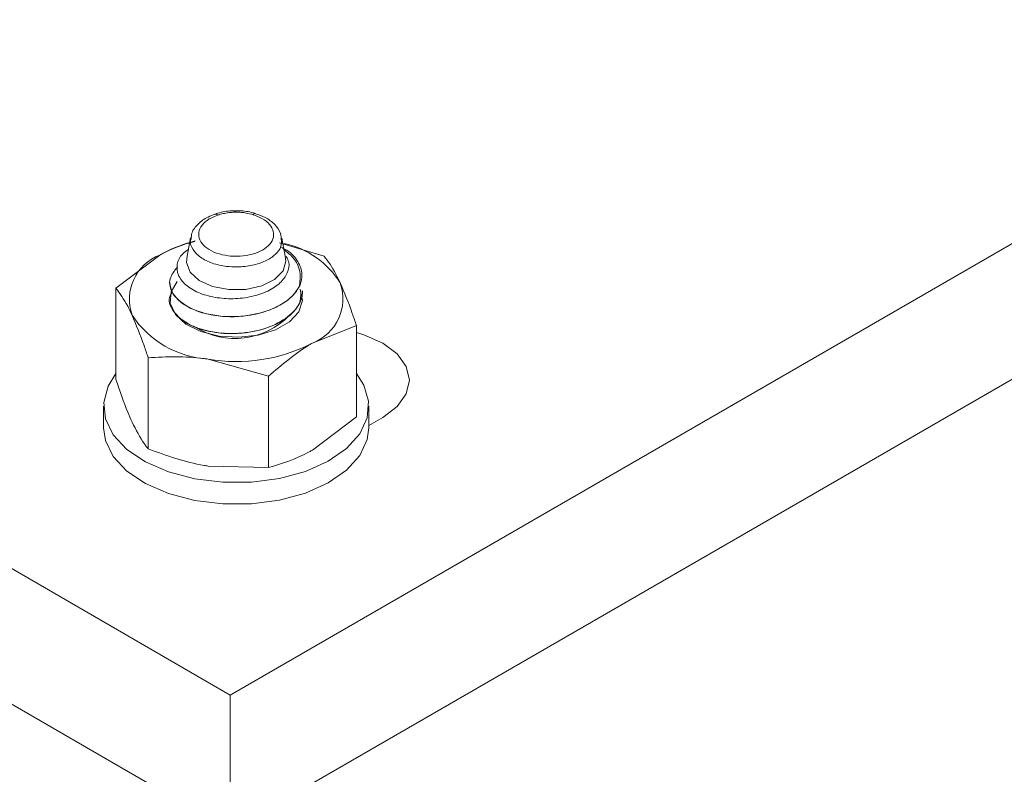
# Model space of a CAD drawing. Header units: millimetres. Extents: x 232 to 1296, y -47 to 1176.
# Tile 7 of 32: x 530 to 590, y 4 to 49. Entities that reach past the tile are written whole.
import ezdxf

# ---------------------------------------------------------------- set-up
doc = ezdxf.new("R2010")
doc.units = ezdxf.units.MM

msp = doc.modelspace()

# ---------------------------------------------------------------- linework, layer by layer
at = {"color": 7, "linetype": 'Continuous', "lineweight": 15}
for p, q in [((542.885, 8.379), (436.819, 69.609)), ((648.951, 69.609), (542.885, 8.379)), ((542.885, 0.213), (436.819, 61.444)), ((648.951, 61.444), (542.885, 0.213)), ((540.488, 35.941), (540.285, 34.84)), ((545.857, 35.642), (548.546, 34.85)), ((546.191, 34.843), (545.99, 35.938)), ((535.989, 32.907), (538.642, 34.913)), ((539.238, 33.262), (539.238, 33.254)), ((535.989, 27.405), (535.989, 32.907)), ((547.238, 32.743), (547.238, 32.751)), ((550.488, 30.664), (547.835, 29.607)), ((550.488, 25.162), (550.488, 30.664)), ((537.931, 23.219), (537.931, 28.722)), ((545.181, 27.601), (541.556, 28.635)), ((545.181, 22.098), (545.181, 27.601)), ((535.238, 25.809), (535.238, 24.503)), ((551.238, 24.503), (551.238, 25.809)), ((550.488, 25.162), (547.835, 23.156)), ((552.077, 25.115), (551.238, 24.631)), ((545.181, 22.098), (541.556, 22.185)), ((542.885, 8.379), (542.885, 0.213))]:
    msp.add_line(p, q, dxfattribs=at)
at = {"color": 7, "linetype": 'Continuous', "lineweight": 15, "flags": 128}
for points in [[(546.191, 34.843), (546.238, 34.538), (546.063, 33.954), (545.557, 33.438), (544.779, 33.051), (543.821, 32.839), (542.794, 32.825), (541.82, 33.011), (541.011, 33.377), (540.464, 33.878), (540.242, 34.457), (540.285, 34.84)], [(539.683, 33.318), (539.308, 32.689), (539.264, 32.001), (539.572, 31.336), (540.206, 30.754), (541.11, 30.305), (542.203, 30.029), (543.388, 29.952), (544.559, 30.08), (545.614, 30.402), (546.457, 30.889), (547.014, 31.497), (547.236, 32.174), (547.102, 32.858), (547.102, 32.858)], [(550.488, 30.244), (550.938, 30.11), (552.077, 29.605), (552.951, 28.948), (553.501, 28.182), (553.688, 27.36), (553.501, 26.538), (552.951, 25.773), (552.077, 25.115)], [(535.989, 27.762), (535.515, 27.013), (535.247, 26.027), (535.353, 25.03), (535.828, 24.07), (536.649, 23.191), (537.778, 22.434), (539.162, 21.835), (540.738, 21.422), (542.43, 21.215), (544.159, 21.222), (545.846, 21.443), (547.411, 21.869)], [(547.411, 21.869), (548.781, 22.479), (549.891, 23.244), (550.691, 24.13), (551.142, 25.094), (551.223, 26.092), (550.931, 27.076), (550.488, 27.762)], [(535.238, 24.503), (535.353, 23.723), (535.828, 22.763), (536.649, 21.884), (537.778, 21.128), (539.162, 20.529), (540.738, 20.116), (542.43, 19.908), (544.159, 19.915), (545.846, 20.137), (547.411, 20.562)], [(547.411, 20.562), (548.781, 21.172), (549.891, 21.938), (550.691, 22.824), (551.142, 23.788), (551.238, 24.503)]]:
    msp.add_lwpolyline(points, dxfattribs=at)
at = {"color": 7, "linetype": 'Continuous', "lineweight": 15}
for centre, radius, start, end in [((542.517, 28.009), 7.917, 102.91548, 119.29852), ((544.933, 30.328), 5.426, 32.35139, 77.14451), ((539.654, 32.241), 2.858, 110.74211, 199.46093), ((545.578, 33.832), 1.681, 330.32225, 334.52401), ((546.822, 32.279), 2.858, 290.74212, 19.46093), ((541.911, 34.558), 5.934, 213.43892, 266.56646), ((543.171, 34.427), 4.546, 237.81554, 316.3083), ((543.249, 38.468), 9.978, 260.22893, 297.35716)]:
    msp.add_arc(centre, radius, start, end, dxfattribs=at)
for points, knots in [([(543.171, 37.582), (543.107, 37.582), (542.753, 37.578), (542.329, 37.508), (542.024, 37.399), (541.969, 37.38)], [0, 0, 0, 0, 0.153069, 0.847173, 1, 1, 1, 1]), ([(543.178, 37.493), (543.082, 37.49), (542.861, 37.483), (542.533, 37.434), (542.282, 37.37), (542.156, 37.327), (542.129, 37.317)], [0, 0, 0, 0, 0.261201, 0.600248, 0.914316, 1, 1, 1, 1]), ([(544.399, 37.41), (544.319, 37.436), (543.988, 37.54), (543.555, 37.593), (543.223, 37.584), (543.171, 37.583)], [0, 0, 0, 0, 0.214789, 0.877706, 1, 1, 1, 1]), ([(543.178, 37.493), (543.178, 37.499), (543.178, 37.511), (543.176, 37.549), (543.173, 37.585), (543.171, 37.58), (543.171, 37.578)], [0, 0, 0, 0, 0.094382, 0.220028, 0.773433, 1, 1, 1, 1]), ([(544.256, 37.345), (544.12, 37.383), (543.892, 37.446), (543.543, 37.487), (543.319, 37.496), (543.198, 37.494), (543.178, 37.493)], [0, 0, 0, 0, 0.401298, 0.674876, 0.948414, 1, 1, 1, 1]), ([(544.4, 37.408), (544.39, 37.412), (544.359, 37.425), (544.311, 37.396), (544.273, 37.363), (544.26, 37.35), (544.256, 37.345)], [0, 0, 0, 0, 0.256861, 0.764998, 0.911813, 1, 1, 1, 1]), ([(541.967, 37.373), (541.821, 37.321), (541.422, 37.178), (540.919, 36.804), (540.552, 36.327), (540.526, 35.984), (540.516, 35.855)], [0, 0, 0, 0, 0.185132, 0.50751, 0.81388, 1, 1, 1, 1]), ([(542.129, 37.317), (542.003, 37.269), (541.659, 37.137), (541.318, 36.884), (541.049, 36.542), (540.934, 36.164), (541.064, 35.711), (541.446, 35.31), (542.033, 35.01), (542.683, 34.859), (543.366, 34.822), (544.047, 34.897), (544.711, 35.122), (545.21, 35.46), (545.492, 35.878), (545.523, 36.331), (545.291, 36.768), (544.851, 37.127), (544.442, 37.276), (544.256, 37.345)], [0, 0, 0, 0, 0.037686, 0.102527, 0.134593, 0.199414, 0.264525, 0.329266, 0.393141, 0.456137, 0.500097, 0.562774, 0.625458, 0.688084, 0.751245, 0.815307, 0.880156, 0.945262, 1, 1, 1, 1]), ([(541.966, 37.374), (541.979, 37.38), (542.014, 37.395), (542.069, 37.367), (542.111, 37.334), (542.124, 37.322), (542.129, 37.317)], [0, 0, 0, 0, 0.292953, 0.776951, 0.915327, 1, 1, 1, 1]), ([(545.956, 35.828), (545.951, 35.959), (545.94, 36.3), (545.582, 36.775), (545.059, 37.182), (544.601, 37.335), (544.399, 37.403)], [0, 0, 0, 0, 0.177724, 0.462415, 0.76182, 1, 1, 1, 1]), ([(538.642, 34.913), (538.705, 34.949), (539.423, 35.359), (540.126, 35.572), (540.767, 35.767)], [0, 0, 0, 0, 0.087701, 1, 1, 1, 1]), ([(546.263, 34.815), (546.32, 34.702), (546.481, 34.384), (546.36, 33.822), (545.932, 33.212), (545.17, 32.714), (544.182, 32.376), (543.062, 32.245), (541.932, 32.329), (540.921, 32.623), (540.143, 33.101), (539.685, 33.701), (539.633, 34.359), (539.867, 34.909), (540.237, 35.168), (540.361, 35.255)], [0, 0, 0, 0, 0.042474, 0.119718, 0.199131, 0.278856, 0.359786, 0.441975, 0.524458, 0.609095, 0.693687, 0.780228, 0.867298, 0.95537, 1, 1, 1, 1]), ([(545.939, 35.387), (546.063, 35.326), (546.526, 35.099), (547.005, 34.523), (547.28, 33.793), (547.152, 33.319), (547.095, 33.109)], [0, 0, 0, 0, 0.113831, 0.426847, 0.745237, 1, 1, 1, 1]), ([(547.038, 33), (547.082, 33.297), (547.171, 33.898), (546.804, 34.697), (546.309, 35.092), (546.117, 35.245)], [0, 0, 0, 0, 0.375732, 0.758704, 1, 1, 1, 1]), ([(549.517, 33.231), (549.429, 33.414), (549.1, 34.096), (548.78, 34.531), (548.546, 34.85)], [0, 0, 0, 0, 0.268634, 1, 1, 1, 1]), ([(547.038, 33), (546.941, 32.846), (546.634, 32.366), (545.65, 31.691), (544.047, 31.212), (542.184, 31.16), (540.42, 31.616), (539.354, 32.496), (539.106, 33.45), (539.517, 33.965), (539.704, 34.199)], [0, 0, 0, 0, 0.060926, 0.190842, 0.322939, 0.452772, 0.607446, 0.761249, 0.891416, 1, 1, 1, 1]), ([(536.96, 31.289), (536.872, 31.472), (536.543, 32.154), (536.223, 32.589), (535.989, 32.907)], [0, 0, 0, 0, 0.268634, 1, 1, 1, 1]), ([(547.129, 32.756), (547.138, 32.492), (547.154, 32.062), (546.605, 31.349), (545.66, 30.669), (544.044, 30.192), (542.186, 30.139), (540.411, 30.596), (539.382, 31.472), (539.095, 32.253), (539.345, 32.61), (539.396, 32.683)], [0, 0, 0, 0, 0.094697, 0.154337, 0.28151, 0.410819, 0.537912, 0.68932, 0.839878, 0.967297, 1, 1, 1, 1]), ([(539.243, 33.254), (539.265, 33.076), (539.316, 32.668), (539.797, 32.103), (540.578, 31.625), (541.572, 31.304), (542.678, 31.169), (543.878, 31.22), (545.015, 31.472), (545.972, 31.908), (546.705, 32.45), (546.959, 32.879), (547.095, 33.109)], [0, 0, 0, 0, 0.086503, 0.198102, 0.297903, 0.397219, 0.503279, 0.594301, 0.708291, 0.808946, 0.897366, 1, 1, 1, 1]), ([(539.31, 31.85), (539.324, 31.805), (539.384, 31.614), (539.662, 31.228), (540.107, 30.882), (540.499, 30.681), (540.615, 30.628), (540.662, 30.608), (540.672, 30.603), (540.674, 30.602), (540.674, 30.602), (540.674, 30.602), (540.674, 30.602), (540.675, 30.602), (540.675, 30.602), (540.675, 30.602), (540.677, 30.601), (540.684, 30.598), (540.783, 30.556), (541.282, 30.365), (542.216, 30.172), (543.4, 30.162), (544.547, 30.323), (545.559, 30.664), (546.253, 31.088), (546.685, 31.464), (547.057, 31.928), (547.243, 32.393), (547.231, 32.696), (547.23, 32.743)], [0, 0, 0, 0, 0.0214265, 0.0918348, 0.1951107, 0.2193145, 0.2314182, 0.2344445, 0.2348226, 0.2349173, 0.2349407, 0.2349528, 0.2349546, 0.2349559, 0.2349664, 0.2350085, 0.235182, 0.2355501, 0.237305, 0.2676466, 0.3943225, 0.4890636, 0.5657282, 0.6877333, 0.7698947, 0.8088071, 0.8748755, 0.9806806, 1, 1, 1, 1]), ([(550.488, 30.664), (550.407, 30.912), (550.09, 31.872), (549.761, 32.652), (549.517, 33.231)], [0, 0, 0, 0, 0.257552, 1, 1, 1, 1]), ([(537.931, 28.722), (537.85, 28.969), (537.533, 29.929), (537.204, 30.709), (536.96, 31.289)], [0, 0, 0, 0, 0.257551, 1, 1, 1, 1]), ([(547.835, 29.607), (547.772, 29.57), (546.876, 29.046), (545.997, 28.297), (545.181, 27.601)], [0, 0, 0, 0, 0.0702149, 1, 1, 1, 1]), ([(541.556, 28.635), (541.47, 28.648), (540.246, 28.831), (539.046, 28.774), (537.931, 28.722)], [0, 0, 0, 0, 0.070215, 1, 1, 1, 1]), ([(536.96, 24.838), (536.872, 25.035), (536.543, 25.77), (536.223, 26.714), (535.989, 27.405)], [0, 0, 0, 0, 0.268634, 1, 1, 1, 1]), ([(537.931, 23.219), (537.85, 23.324), (537.533, 23.728), (537.204, 24.365), (536.96, 24.838)], [0, 0, 0, 0, 0.257551, 1, 1, 1, 1]), ([(541.556, 22.185), (541.47, 22.198), (540.246, 22.395), (539.046, 22.822), (537.931, 23.219)], [0, 0, 0, 0, 0.070215, 1, 1, 1, 1]), ([(547.835, 23.156), (547.772, 23.12), (546.876, 22.609), (545.997, 22.344), (545.181, 22.098)], [0, 0, 0, 0, 0.070215, 1, 1, 1, 1])]:
    msp.add_open_spline(points, degree=3, knots=knots, dxfattribs=at)
at = {"color": 8, "linetype": 'Continuous', "lineweight": 15}
msp.add_open_spline([(545.966, 35.845), (545.971, 35.71), (545.982, 35.397), (545.639, 34.939), (545.037, 34.534), (544.225, 34.266), (543.394, 34.175), (542.56, 34.22), (541.769, 34.4), (541.045, 34.759), (540.603, 35.236), (540.425, 35.625), (540.492, 35.825), (540.499, 35.847)], degree=3, knots=[0, 0, 0, 0, 0.0793014, 0.1830223, 0.2860941, 0.3893886, 0.4926278, 0.5650225, 0.6688365, 0.7740133, 0.8803903, 0.9871466, 1, 1, 1, 1], dxfattribs=at)

doc.saveas('drawing.dxf')
